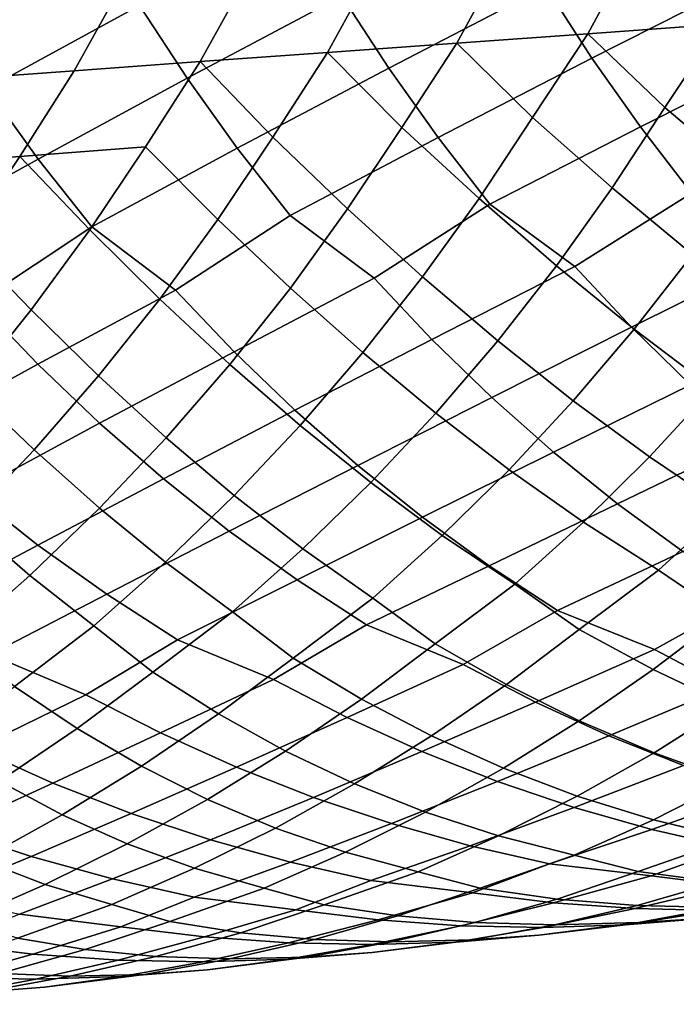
# Model space of a CAD drawing. Header units: metres. Extents: x -166 to 33, y -71 to 34.
# Tile 19 of 256: x -133 to -128, y -16 to -9. Entities that reach past the tile are written whole.
import ezdxf

# ---------------------------------------------------------------- set-up
doc = ezdxf.new("R2010")
doc.units = ezdxf.units.M
doc.layers.add('solid_12208131', color=7, linetype='CONTINUOUS')

msp = doc.modelspace()

# ---------------------------------------------------------------- linework, layer by layer
at = {"layer": 'solid_12208131'}
for points in [[(-128.832153, -8.983882, 233.328796), (-127.68383, -8.402106, 234.561157), (-127.990585, -7.874089, 234.724808), (-129.163239, -8.469216, 233.500931)], [(-130.294708, -9.055882, 232.254501), (-129.163239, -8.469216, 233.500931), (-129.475143, -7.93704, 233.662567), (-130.631271, -8.537157, 232.4245)], [(-133.184265, -9.202434, 230.058929), (-132.087616, -8.605905, 231.332306), (-132.409912, -8.065251, 231.489975), (-133.531937, -8.675437, 230.224777)], [(-131.745514, -9.128741, 231.164398), (-130.631271, -8.537157, 232.4245), (-130.948349, -8.000769, 232.584137), (-132.087616, -8.605905, 231.332306)], [(-127.578232, -8.131053, 203.825592), (-127.907852, -8.741412, 203.945068), (-128.863022, -8.809195, 202.684601), (-128.528748, -8.194135, 202.566727)], [(-128.528748, -8.194135, 202.566727), (-128.863022, -8.809195, 202.684601), (-129.805313, -8.87658, 201.40921), (-129.466385, -8.256856, 201.292831)], [(-129.466385, -8.256856, 201.292831), (-129.805313, -8.87658, 201.40921), (-130.734955, -8.943451, 200.119217), (-130.391373, -8.319109, 200.004257)], [(-130.391373, -8.319109, 200.004257), (-130.734955, -8.943451, 200.119217), (-131.652191, -9.009689, 198.814972), (-131.303955, -8.380784, 198.70134)], [(-131.303955, -8.380784, 198.70134), (-131.652191, -9.009689, 198.814972), (-132.557312, -9.075177, 197.496811), (-132.204391, -8.441771, 197.384384)], [(-128.482605, -9.479956, 233.146515), (-127.3582, -8.912764, 234.386887), (-127.68383, -8.402106, 234.561157), (-128.832153, -8.983882, 233.328796)], [(-132.204391, -8.441771, 197.384384), (-132.557312, -9.075177, 197.496811), (-133.450546, -9.139796, 196.165039), (-133.092957, -8.501961, 196.053726)], [(-129.939362, -9.555856, 232.074463), (-128.832153, -8.983882, 233.328796), (-129.163239, -8.469216, 233.500931), (-130.294708, -9.055882, 232.254501)], [(-131.384323, -9.632663, 230.986588), (-130.294708, -9.055882, 232.254501), (-130.631271, -8.537157, 232.4245), (-131.745514, -9.128741, 231.164398)], [(-132.817215, -9.710351, 229.883301), (-131.745514, -9.128741, 231.164398), (-132.087616, -8.605905, 231.332306), (-133.184265, -9.202434, 230.058929)], [(-128.863022, -8.809195, 202.684601), (-127.907852, -8.741412, 203.945068), (-128.307022, -9.339406, 204.013794)], [(-127.907852, -8.741412, 203.945068), (-127.340919, -9.267233, 205.253265), (-127.714249, -9.840762, 205.389511), (-128.307022, -9.339406, 204.013794)], [(-129.805313, -8.87658, 201.40921), (-128.863022, -8.809195, 202.684601), (-129.2603, -9.411267, 202.759262)], [(-128.863022, -8.809195, 202.684601), (-128.307022, -9.339406, 204.013794), (-128.685623, -9.917368, 204.148102), (-129.2603, -9.411267, 202.759262)], [(-130.734955, -8.943451, 200.119217), (-129.805313, -8.87658, 201.40921), (-130.200867, -9.482694, 201.490112)], [(-129.805313, -8.87658, 201.40921), (-129.2603, -9.411267, 202.759262), (-129.64415, -9.993629, 202.891785), (-130.200867, -9.482694, 201.490112)], [(-128.11528, -9.956366, 232.954391), (-127.014404, -9.404989, 234.202332), (-127.3582, -8.912764, 234.386887), (-128.482605, -9.479956, 233.146515)], [(-131.652191, -9.009689, 198.814972), (-130.734955, -8.943451, 200.119217), (-131.128983, -9.55356, 200.20668)], [(-130.734955, -8.943451, 200.119217), (-130.200867, -9.482694, 201.490112), (-130.589996, -10.069414, 201.620941), (-131.128983, -9.55356, 200.20668)], [(-129.565948, -10.035995, 231.88472), (-128.482605, -9.479956, 233.146515), (-128.832153, -8.983882, 233.328796), (-129.939362, -9.555856, 232.074463)], [(-131.652191, -9.009689, 198.814972), (-132.044876, -9.623745, 198.909302), (-132.948807, -9.693124, 197.598297), (-132.557312, -9.075177, 197.496811)], [(-131.652191, -9.009689, 198.814972), (-131.128983, -9.55356, 200.20668), (-131.523376, -10.144592, 200.335938), (-132.044876, -9.623745, 198.909302)], [(-131.004791, -10.116579, 230.799194), (-129.939362, -9.555856, 232.074463), (-130.294708, -9.055882, 232.254501), (-131.384323, -9.632663, 230.986588)], [(-132.557312, -9.075177, 197.496811), (-132.948807, -9.693124, 197.598297), (-133.841019, -9.761573, 196.273972), (-133.450546, -9.139796, 196.165039)], [(-132.431503, -10.19809, 229.698227), (-131.384323, -9.632663, 230.986588), (-131.745514, -9.128741, 231.164398), (-132.817215, -9.710351, 229.883301)], [(-133.84581, -10.280494, 228.582245), (-132.817215, -9.710351, 229.883301), (-133.184265, -9.202434, 230.058929), (-134.237717, -9.788884, 228.76506)], [(-128.307022, -9.339406, 204.013794), (-127.714249, -9.840762, 205.389511), (-128.109879, -10.396338, 205.534195), (-128.685623, -9.917368, 204.148102)], [(-129.2603, -9.411267, 202.759262), (-128.685623, -9.917368, 204.148102), (-129.086838, -10.47723, 204.290802), (-129.64415, -9.993629, 202.891785)], [(-130.200867, -9.482694, 201.490112), (-129.64415, -9.993629, 202.891785), (-130.050949, -10.557742, 203.032623), (-130.589996, -10.069414, 201.620941)], [(-128.954773, -10.482426, 231.850067), (-128.11528, -9.956366, 232.954391), (-128.482605, -9.479956, 233.146515), (-129.565948, -10.035995, 231.88472)], [(-131.128983, -9.55356, 200.20668), (-130.589996, -10.069414, 201.620941), (-131.00238, -10.637736, 201.760025), (-131.523376, -10.144592, 200.335938)], [(-130.398132, -10.566993, 230.762482), (-129.565948, -10.035995, 231.88472), (-129.939362, -9.555856, 232.074463), (-131.004791, -10.116579, 230.799194)], [(-132.948807, -9.693124, 197.598297), (-132.044876, -9.623745, 198.909302), (-132.444565, -10.219031, 199.037079)], [(-132.044876, -9.623745, 198.909302), (-131.523376, -10.144592, 200.335938), (-131.94136, -10.717073, 200.473389), (-132.444565, -10.219031, 199.037079)], [(-133.841019, -9.761573, 196.273972), (-132.948807, -9.693124, 197.598297), (-133.35379, -10.292601, 197.724716)], [(-132.948807, -9.693124, 197.598297), (-132.444565, -10.219031, 199.037079), (-132.868149, -10.795615, 199.173019), (-133.35379, -10.292601, 197.724716)], [(-131.829224, -10.652548, 229.65918), (-131.004791, -10.116579, 230.799194), (-131.384323, -9.632663, 230.986588), (-132.431503, -10.19809, 229.698227)], [(-133.247742, -10.73906, 228.540543), (-132.431503, -10.19809, 229.698227), (-132.817215, -9.710351, 229.883301), (-133.84581, -10.280494, 228.582245)], [(-128.685623, -9.917368, 204.148102), (-128.109879, -10.396338, 205.534195), (-128.527405, -10.932811, 205.686966), (-129.086838, -10.47723, 204.290802)], [(-128.546738, -10.919171, 231.642838), (-127.499435, -10.398876, 232.921509), (-128.11528, -9.956366, 232.954391), (-128.954773, -10.482426, 231.850067)], [(-129.983398, -11.00716, 230.557907), (-128.954773, -10.482426, 231.850067), (-129.565948, -10.035995, 231.88472), (-130.398132, -10.566993, 230.762482)], [(-129.64415, -9.993629, 202.891785), (-129.086838, -10.47723, 204.290802), (-129.510254, -11.017832, 204.441513), (-130.050949, -10.557742, 203.032623)], [(-131.407745, -11.096181, 229.457199), (-130.398132, -10.566993, 230.762482), (-131.004791, -10.116579, 230.799194), (-131.829224, -10.652548, 229.65918)], [(-130.589996, -10.069414, 201.620941), (-130.050949, -10.557742, 203.032623), (-130.480255, -11.102437, 203.181396), (-131.00238, -10.637736, 201.760025)], [(-131.523376, -10.144592, 200.335938), (-131.00238, -10.637736, 201.760025), (-131.437592, -11.186481, 201.906998), (-131.94136, -10.717073, 200.473389)], [(-132.819458, -11.186201, 228.341125), (-131.829224, -10.652548, 229.65918), (-132.431503, -10.19809, 229.698227), (-133.247742, -10.73906, 228.540543)], [(-132.444565, -10.219031, 199.037079), (-131.94136, -10.717073, 200.473389), (-132.382477, -11.269816, 200.618668), (-132.868149, -10.795615, 199.173019)], [(-133.35379, -10.292601, 197.724716), (-132.868149, -10.795615, 199.173019), (-133.315186, -11.352298, 199.316742), (-133.78299, -10.873221, 197.859253)], [(-128.12323, -11.333351, 231.427048), (-127.098068, -10.832245, 232.711624), (-127.499435, -10.398876, 232.921509), (-128.546738, -10.919171, 231.642838)], [(-128.109879, -10.396338, 205.534195), (-127.531616, -10.84752, 206.917297), (-127.964417, -11.359734, 207.080063), (-128.527405, -10.932811, 205.686966)], [(-129.086838, -10.47723, 204.290802), (-128.527405, -10.932811, 205.686966), (-128.9664, -11.449018, 205.847473), (-129.510254, -11.017832, 204.441513)], [(-129.552933, -11.424567, 230.344864), (-128.546738, -10.919171, 231.642838), (-128.954773, -10.482426, 231.850067), (-129.983398, -11.00716, 230.557907)], [(-130.970276, -11.516856, 229.246872), (-129.983398, -11.00716, 230.557907), (-130.398132, -10.566993, 230.762482), (-131.407745, -11.096181, 229.457199)], [(-130.050949, -10.557742, 203.032623), (-129.510254, -11.017832, 204.441513), (-129.955444, -11.538002, 204.599899), (-130.480255, -11.102437, 203.181396)], [(-132.374969, -11.610188, 228.133484), (-131.407745, -11.096181, 229.457199), (-131.829224, -10.652548, 229.65918), (-132.819458, -11.186201, 228.341125)], [(-131.00238, -10.637736, 201.760025), (-130.480255, -11.102437, 203.181396), (-130.931641, -11.626533, 203.337784), (-131.437592, -11.186481, 201.906998)], [(-133.766739, -11.704486, 227.005157), (-132.819458, -11.186201, 228.341125), (-133.247742, -10.73906, 228.540543), (-134.218323, -11.277142, 227.21022)], [(-131.94136, -10.717073, 200.473389), (-131.437592, -11.186481, 201.906998), (-131.895157, -11.714457, 202.061523), (-132.382477, -11.269816, 200.618668)], [(-132.868149, -10.795615, 199.173019), (-132.382477, -11.269816, 200.618668), (-132.846268, -11.80162, 200.771469), (-133.315186, -11.352298, 199.316742)], [(-129.107758, -11.818527, 230.123871), (-128.12323, -11.333351, 231.427048), (-128.546738, -10.919171, 231.642838), (-129.552933, -11.424567, 230.344864)], [(-128.527405, -10.932811, 205.686966), (-127.964417, -11.359734, 207.080063), (-128.419312, -11.850939, 207.248474), (-128.9664, -11.449018, 205.847473)], [(-130.517853, -11.913883, 229.028717), (-129.552933, -11.424567, 230.344864), (-129.983398, -11.00716, 230.557907), (-130.970276, -11.516856, 229.246872)], [(-129.510254, -11.017832, 204.441513), (-128.9664, -11.449018, 205.847473), (-129.42778, -11.944044, 206.013535), (-129.955444, -11.538002, 204.599899)], [(-131.915268, -12.010321, 227.918106), (-130.970276, -11.516856, 229.246872), (-131.407745, -11.096181, 229.457199), (-132.374969, -11.610188, 228.133484)], [(-130.480255, -11.102437, 203.181396), (-129.955444, -11.538002, 204.599899), (-130.423294, -12.036818, 204.763748), (-130.931641, -11.626533, 203.337784)], [(-133.299728, -12.107771, 226.792496), (-132.374969, -11.610188, 228.133484), (-132.819458, -11.186201, 228.341125), (-133.766739, -11.704486, 227.005157)], [(-131.437592, -11.186481, 201.906998), (-130.931641, -11.626533, 203.337784), (-131.40596, -12.129097, 203.499557), (-131.895157, -11.714457, 202.061523)], [(-132.382477, -11.269816, 200.618668), (-131.895157, -11.714457, 202.061523), (-132.375961, -12.220723, 202.221344), (-132.846268, -11.80162, 200.771469)], [(-133.315186, -11.352298, 199.316742), (-132.846268, -11.80162, 200.771469), (-133.333557, -12.311536, 200.929474), (-133.785187, -11.887871, 199.467941)], [(-128.648849, -12.188363, 229.895416), (-127.685226, -11.724285, 231.203186), (-128.12323, -11.333351, 231.427048), (-129.107758, -11.818527, 230.123871)], [(-127.964417, -11.359734, 207.080063), (-127.397766, -11.75766, 208.46814), (-127.865768, -12.223232, 208.646133), (-128.419312, -11.850939, 207.248474)], [(-130.051514, -12.286579, 228.803192), (-129.107758, -11.818527, 230.123871), (-129.552933, -11.424567, 230.344864), (-130.517853, -11.913883, 229.028717)], [(-128.9664, -11.449018, 205.847473), (-128.419312, -11.850939, 207.248474), (-128.894073, -12.320181, 207.423904), (-129.42778, -11.944044, 206.013535)], [(-131.441422, -12.385913, 227.69548), (-130.517853, -11.913883, 229.028717), (-130.970276, -11.516856, 229.246872), (-131.915268, -12.010321, 227.918106)], [(-129.955444, -11.538002, 204.599899), (-129.42778, -11.944044, 206.013535), (-129.909302, -12.416928, 206.186539), (-130.423294, -12.036818, 204.763748)], [(-132.818344, -12.486304, 226.572678), (-131.915268, -12.010321, 227.918106), (-132.374969, -11.610188, 228.133484), (-133.299728, -12.107771, 226.792496)], [(-130.931641, -11.626533, 203.337784), (-130.423294, -12.036818, 204.763748), (-130.91156, -12.513309, 204.934494), (-131.40596, -12.129097, 203.499557)], [(-131.895157, -11.714457, 202.061523), (-131.40596, -12.129097, 203.499557), (-131.90097, -12.609154, 203.668182), (-132.375961, -12.220723, 202.221344)], [(-128.177109, -12.533398, 229.660065), (-127.233711, -12.091298, 230.971771), (-127.685226, -11.724285, 231.203186), (-128.648849, -12.188363, 229.895416)], [(-132.846268, -11.80162, 200.771469), (-132.375961, -12.220723, 202.221344), (-132.877747, -12.704298, 202.387985), (-133.333557, -12.311536, 200.929474)], [(-129.572128, -12.634261, 228.570892), (-128.648849, -12.188363, 229.895416), (-129.107758, -11.818527, 230.123871), (-130.051514, -12.286579, 228.803192)], [(-128.419312, -11.850939, 207.248474), (-127.865768, -12.223232, 208.646133), (-128.352371, -12.666191, 208.830978), (-128.894073, -12.320181, 207.423904)], [(-130.954361, -12.736278, 227.466171), (-130.051514, -12.286579, 228.803192), (-130.517853, -11.913883, 229.028717), (-131.441422, -12.385913, 227.69548)], [(-129.42778, -11.944044, 206.013535), (-128.894073, -12.320181, 207.423904), (-129.387711, -12.766624, 207.60614), (-129.909302, -12.416928, 206.186539)], [(-132.323547, -12.839394, 226.346313), (-131.441422, -12.385913, 227.69548), (-131.915268, -12.010321, 227.918106), (-132.818344, -12.486304, 226.572678)], [(-130.423294, -12.036818, 204.763748), (-129.909302, -12.416928, 206.186539), (-130.409958, -12.866827, 206.366318), (-130.91156, -12.513309, 204.934494)], [(-133.67955, -12.943461, 225.211899), (-132.818344, -12.486304, 226.572678), (-133.299728, -12.107771, 226.792496), (-134.182129, -12.587601, 225.435455)], [(-131.40596, -12.129097, 203.499557), (-130.91156, -12.513309, 204.934494), (-131.419235, -12.966625, 205.111954), (-131.90097, -12.609154, 203.668182)], [(-132.375961, -12.220723, 202.221344), (-131.90097, -12.609154, 203.668182), (-132.415665, -13.065846, 203.843491), (-132.877747, -12.704298, 202.387985)], [(-129.079391, -12.956164, 228.333374), (-128.177109, -12.533398, 229.660065), (-128.648849, -12.188363, 229.895416), (-129.572128, -12.634261, 228.570892)], [(-127.865768, -12.223232, 208.646133), (-127.303825, -12.5657, 210.04039), (-127.877296, -12.989363, 210.147873), (-128.352371, -12.666191, 208.830978)], [(-133.333557, -12.311536, 200.929474), (-132.877747, -12.704298, 202.387985), (-133.399475, -13.164318, 202.56131), (-133.842117, -12.798573, 201.094284)], [(-130.453751, -13.060642, 227.231781), (-129.572128, -12.634261, 228.570892), (-130.051514, -12.286579, 228.803192), (-130.954361, -12.736278, 227.466171)], [(-131.815033, -13.166258, 226.114975), (-130.954361, -12.736278, 227.466171), (-131.441422, -12.385913, 227.69548), (-132.323547, -12.839394, 226.346313)], [(-128.894073, -12.320181, 207.423904), (-128.352371, -12.666191, 208.830978), (-128.925339, -13.092494, 208.942505), (-129.387711, -12.766624, 207.60614)], [(-129.909302, -12.416928, 206.186539), (-129.387711, -12.766624, 207.60614), (-129.960327, -13.195532, 207.722107), (-130.409958, -12.866827, 206.366318)], [(-133.163071, -13.272872, 224.983521), (-132.323547, -12.839394, 226.346313), (-132.818344, -12.486304, 226.572678), (-133.67955, -12.943461, 225.211899)], [(-130.91156, -12.513309, 204.934494), (-130.409958, -12.866827, 206.366318), (-130.982391, -13.2983, 206.487106), (-131.419235, -12.966625, 205.111954)], [(-128.382248, -13.236801, 228.243439), (-127.692177, -12.852871, 229.419388), (-128.177109, -12.533398, 229.660065), (-129.079391, -12.956164, 228.333374)], [(-131.90097, -12.609154, 203.668182), (-131.419235, -12.966625, 205.111954), (-131.991653, -13.400622, 205.237946), (-132.415665, -13.065846, 203.843491)], [(-129.75914, -13.344035, 227.140167), (-129.079391, -12.956164, 228.333374), (-129.572128, -12.634261, 228.570892), (-130.453751, -13.060642, 227.231781)], [(-128.352371, -12.666191, 208.830978), (-127.877296, -12.989363, 210.147873), (-128.391708, -13.38171, 210.347824), (-128.925339, -13.092494, 208.942505)], [(-132.877747, -12.704298, 202.387985), (-132.415665, -13.065846, 203.843491), (-132.988266, -13.502323, 203.975021), (-133.399475, -13.164318, 202.56131)], [(-131.122772, -13.452466, 226.021378), (-130.453751, -13.060642, 227.231781), (-130.954361, -12.736278, 227.466171), (-131.815033, -13.166258, 226.114975)], [(-129.387711, -12.766624, 207.60614), (-128.925339, -13.092494, 208.942505), (-129.44722, -13.487942, 209.139648), (-129.960327, -13.195532, 207.722107)], [(-132.472961, -13.561975, 224.887573), (-131.815033, -13.166258, 226.114975), (-132.323547, -12.839394, 226.346313), (-133.163071, -13.272872, 224.983521)], [(-130.409958, -12.866827, 206.366318), (-129.960327, -13.195532, 207.722107), (-130.48967, -13.594051, 207.916595), (-130.982391, -13.2983, 206.487106)], [(-127.870338, -13.505156, 227.993774), (-126.992317, -13.130803, 229.330841), (-127.692177, -12.852871, 229.419388), (-128.382248, -13.236801, 228.243439)], [(-131.419235, -12.966625, 205.111954), (-130.982391, -13.2983, 206.487106), (-131.519196, -13.699858, 206.679108), (-131.991653, -13.400622, 205.237946)], [(-129.239029, -13.614409, 226.893829), (-128.382248, -13.236801, 228.243439), (-129.079391, -12.956164, 228.333374), (-129.75914, -13.344035, 227.140167)], [(-127.877296, -12.989363, 210.147873), (-127.323013, -13.275538, 211.540695), (-127.846748, -13.640141, 211.748108), (-128.391708, -13.38171, 210.347824)], [(-132.415665, -13.065846, 203.843491), (-131.991653, -13.400622, 205.237946), (-132.535919, -13.80518, 205.427597), (-132.988266, -13.502323, 203.975021)], [(-130.594391, -13.724891, 225.778336), (-129.75914, -13.344035, 227.140167), (-130.453751, -13.060642, 227.231781), (-131.122772, -13.452466, 226.021378)], [(-128.925339, -13.092494, 208.942505), (-128.391708, -13.38171, 210.347824), (-128.923141, -13.749236, 210.552185), (-129.44722, -13.487942, 209.139648)], [(-131.936249, -13.836494, 224.647705), (-131.122772, -13.452466, 226.021378), (-131.815033, -13.166258, 226.114975), (-132.472961, -13.561975, 224.887573)], [(-129.960327, -13.195532, 207.722107), (-129.44722, -13.487942, 209.139648), (-129.986343, -13.858365, 209.341141), (-130.48967, -13.594051, 207.916595)], [(-128.710175, -13.856998, 226.642441), (-127.870338, -13.505156, 227.993774), (-128.382248, -13.236801, 228.243439), (-129.239029, -13.614409, 226.893829)], [(-133.264572, -13.94903, 223.502563), (-132.472961, -13.561975, 224.887573), (-133.163071, -13.272872, 224.983521), (-133.809631, -13.672374, 223.739365)], [(-130.982391, -13.2983, 206.487106), (-130.48967, -13.594051, 207.916595), (-131.036484, -13.967342, 208.115387), (-131.519196, -13.699858, 206.679108)], [(-130.057144, -13.969294, 225.530304), (-129.239029, -13.614409, 226.893829), (-129.75914, -13.344035, 227.140167), (-130.594391, -13.724891, 225.778336)], [(-131.991653, -13.400622, 205.237946), (-131.519196, -13.699858, 206.679108), (-132.0737, -14.075981, 206.875366), (-132.535919, -13.80518, 205.427597)], [(-128.391708, -13.38171, 210.347824), (-127.846748, -13.640141, 211.748108), (-128.385345, -13.979168, 211.960815), (-128.923141, -13.749236, 210.552185)], [(-132.988266, -13.502323, 203.975021), (-132.535919, -13.80518, 205.427597), (-133.098083, -14.184095, 205.62149), (-133.539993, -13.909835, 204.162506)], [(-131.390549, -14.082752, 224.402954), (-130.594391, -13.724891, 225.778336), (-131.122772, -13.452466, 226.021378), (-131.936249, -13.836494, 224.647705)], [(-129.44722, -13.487942, 209.139648), (-128.923141, -13.749236, 210.552185), (-129.469666, -14.090977, 210.761841), (-129.986343, -13.858365, 209.341141)], [(-128.173569, -14.071343, 226.386551), (-127.349823, -13.745956, 227.738968), (-127.870338, -13.505156, 227.993774), (-128.710175, -13.856998, 226.642441)], [(-132.710373, -14.197186, 223.260956), (-131.936249, -13.836494, 224.647705), (-132.472961, -13.561975, 224.887573), (-133.264572, -13.94903, 223.502563)], [(-130.48967, -13.594051, 207.916595), (-129.986343, -13.858365, 209.341141), (-130.540756, -14.202794, 209.547897), (-131.036484, -13.967342, 208.115387)], [(-129.512039, -14.185213, 225.277863), (-128.710175, -13.856998, 226.642441), (-129.239029, -13.614409, 226.893829), (-130.057144, -13.969294, 225.530304)], [(-127.846748, -13.640141, 211.748108), (-127.287682, -13.867558, 213.144409), (-127.832146, -14.177624, 213.36528), (-128.385345, -13.979168, 211.960815)], [(-131.519196, -13.699858, 206.679108), (-131.036484, -13.967342, 208.115387), (-131.598801, -14.314427, 208.319427), (-132.0737, -14.075981, 206.875366)], [(-130.836884, -14.300284, 224.15387), (-130.057144, -13.969294, 225.530304), (-130.594391, -13.724891, 225.778336), (-131.390549, -14.082752, 224.402954)], [(-132.535919, -13.80518, 205.427597), (-132.0737, -14.075981, 206.875366), (-132.64389, -14.425685, 207.076859), (-133.098083, -14.184095, 205.62149)], [(-128.923141, -13.749236, 210.552185), (-128.385345, -13.979168, 211.960815), (-128.937927, -14.291757, 212.178452), (-129.469666, -14.090977, 210.761841)], [(-132.148087, -14.416373, 223.015137), (-131.390549, -14.082752, 224.402954), (-131.936249, -13.836494, 224.647705), (-132.710373, -14.197186, 223.260956)], [(-129.986343, -13.858365, 209.341141), (-129.469666, -14.090977, 210.761841), (-130.03035, -14.406064, 210.97641), (-130.540756, -14.202794, 209.547897)], [(-128.959274, -14.372395, 225.022354), (-128.173569, -14.071343, 226.386551), (-128.710175, -13.856998, 226.642441), (-129.512039, -14.185213, 225.277863)], [(-133.445663, -14.533276, 221.862183), (-132.710373, -14.197186, 223.260956), (-133.264572, -13.94903, 223.502563), (-134.016602, -14.312394, 222.104919)], [(-131.036484, -13.967342, 208.115387), (-130.540756, -14.202794, 209.547897), (-131.109543, -14.520351, 209.759567), (-131.598801, -14.314427, 208.319427)], [(-130.275467, -14.488833, 223.901825), (-129.512039, -14.185213, 225.277863), (-130.057144, -13.969294, 225.530304), (-130.836884, -14.300284, 224.15387)], [(-128.385345, -13.979168, 211.960815), (-127.832146, -14.177624, 213.36528), (-128.389587, -14.460614, 213.590668), (-128.937927, -14.291757, 212.178452)], [(-132.0737, -14.075981, 206.875366), (-131.598801, -14.314427, 208.319427), (-132.175674, -14.634421, 208.528381), (-132.64389, -14.425685, 207.076859)], [(-131.577957, -14.606331, 222.766449), (-130.836884, -14.300284, 224.15387), (-131.390549, -14.082752, 224.402954), (-132.148087, -14.416373, 223.015137)], [(-128.401169, -14.530792, 224.763382), (-127.629402, -14.25719, 226.127502), (-128.173569, -14.071343, 226.386551), (-128.959274, -14.372395, 225.022354)], [(-129.469666, -14.090977, 210.761841), (-128.937927, -14.291757, 212.178452), (-129.503677, -14.577048, 212.400589), (-130.03035, -14.406064, 210.97641)], [(-133.098083, -14.184095, 205.62149), (-132.64389, -14.425685, 207.076859), (-133.228836, -14.748078, 207.283264), (-133.676163, -14.536376, 205.820618)], [(-132.866806, -14.724682, 221.616714), (-132.148087, -14.416373, 223.015137), (-132.710373, -14.197186, 223.260956), (-133.445663, -14.533276, 221.862183)], [(-130.540756, -14.202794, 209.547897), (-130.03035, -14.406064, 210.97641), (-130.604385, -14.693632, 211.195465), (-131.109543, -14.520351, 209.759567)], [(-129.708649, -14.648355, 223.646393), (-128.959274, -14.372395, 225.022354), (-129.512039, -14.185213, 225.277863), (-130.275467, -14.488833, 223.901825)], [(-127.832146, -14.177624, 213.36528), (-127.261871, -14.34453, 214.765396), (-127.822968, -14.597688, 214.998199), (-128.389587, -14.460614, 213.590668)], [(-131.00235, -14.767016, 222.514435), (-130.275467, -14.488833, 223.901825), (-130.836884, -14.300284, 224.15387), (-131.577957, -14.606331, 222.766449)], [(-128.937927, -14.291757, 212.178452), (-128.389587, -14.460614, 213.590668), (-128.959122, -14.715871, 213.820053), (-129.503677, -14.577048, 212.400589)], [(-127.838875, -14.660269, 224.50148), (-127.079956, -14.414491, 225.864929), (-127.629402, -14.25719, 226.127502), (-128.401169, -14.530792, 224.763382)], [(-131.598801, -14.314427, 208.319427), (-131.109543, -14.520351, 209.759567), (-131.691864, -14.810165, 209.975723), (-132.175674, -14.634421, 208.528381)], [(-132.64389, -14.425685, 207.076859), (-132.175674, -14.634421, 208.528381), (-132.766251, -14.926447, 208.741821), (-133.228836, -14.748078, 207.283264)], [(-132.282349, -14.886571, 221.368011), (-131.577957, -14.606331, 222.766449), (-132.148087, -14.416373, 223.015137), (-132.866806, -14.724682, 221.616714)], [(-130.03035, -14.406064, 210.97641), (-129.503677, -14.577048, 212.400589), (-130.08168, -14.834381, 212.626709), (-130.604385, -14.693632, 211.195465)], [(-129.137558, -14.778712, 223.388107), (-128.401169, -14.530792, 224.763382), (-128.959274, -14.372395, 225.022354), (-129.708649, -14.648355, 223.646393)], [(-130.422424, -14.898293, 222.259659), (-129.708649, -14.648355, 223.646393), (-130.275467, -14.488833, 223.901825), (-131.00235, -14.767016, 222.514435)], [(-128.389587, -14.460614, 213.590668), (-127.822968, -14.597688, 214.998199), (-128.500214, -14.833893, 215.12709), (-128.959122, -14.715871, 213.820053)], [(-133.548737, -15.006811, 220.207626), (-132.866806, -14.724682, 221.616714), (-133.445663, -14.533276, 221.862183), (-134.142014, -14.843682, 220.453186)], [(-131.109543, -14.520351, 209.759567), (-130.604385, -14.693632, 211.195465), (-131.190842, -14.953013, 211.418518), (-131.691864, -14.810165, 209.975723)], [(-129.503677, -14.577048, 212.400589), (-128.959122, -14.715871, 213.820053), (-129.636353, -14.953203, 213.951889), (-130.08168, -14.834381, 212.626709)], [(-128.405991, -14.865108, 223.264404), (-127.838875, -14.660269, 224.50148), (-128.401169, -14.530792, 224.763382), (-129.137558, -14.778712, 223.388107)], [(-132.175674, -14.634421, 208.528381), (-131.691864, -14.810165, 209.975723), (-132.286758, -15.071562, 210.195892), (-132.766251, -14.926447, 208.741821)], [(-131.693542, -15.018806, 221.116608), (-131.00235, -14.767016, 222.514435), (-131.577957, -14.606331, 222.766449), (-132.282349, -14.886571, 221.368011)], [(-129.691864, -14.986009, 222.134064), (-129.137558, -14.778712, 223.388107), (-129.708649, -14.648355, 223.646393), (-130.422424, -14.898293, 222.259659)], [(-127.822968, -14.597688, 214.998199), (-127.350342, -14.715065, 216.287231), (-127.924896, -14.910561, 216.529221), (-128.500214, -14.833893, 215.12709)], [(-132.950989, -15.140039, 219.959457), (-132.282349, -14.886571, 221.368011), (-132.866806, -14.724682, 221.616714), (-133.548737, -15.006811, 220.207626)], [(-130.604385, -14.693632, 211.195465), (-130.08168, -14.834381, 212.626709), (-130.759079, -15.072793, 212.761856), (-131.190842, -14.953013, 211.418518)], [(-128.959122, -14.715871, 213.820053), (-128.500214, -14.833893, 215.12709), (-129.08342, -15.03104, 215.36557), (-129.636353, -14.953203, 213.951889)], [(-127.830765, -14.936683, 223.00174), (-127.106018, -14.74542, 224.379318), (-127.838875, -14.660269, 224.50148), (-128.405991, -14.865108, 223.264404)], [(-133.228836, -14.748078, 207.283264), (-132.766251, -14.926447, 208.741821), (-133.369583, -15.189823, 208.959274), (-133.827682, -15.042275, 207.494156)], [(-130.963745, -15.107913, 220.98877), (-130.422424, -14.898293, 222.259659), (-131.00235, -14.767016, 222.514435), (-131.693542, -15.018806, 221.116608)], [(-129.107697, -15.05801, 221.875076), (-128.405991, -14.865108, 223.264404), (-129.137558, -14.778712, 223.388107), (-129.691864, -14.986009, 222.134064)], [(-131.691864, -14.810165, 209.975723), (-131.190842, -14.953013, 211.418518), (-131.868591, -15.192457, 211.557373), (-132.286758, -15.071562, 210.195892)], [(-130.08168, -14.834381, 212.626709), (-129.636353, -14.953203, 213.951889), (-130.228241, -15.151978, 214.186966), (-130.759079, -15.072793, 212.761856)], [(-128.522476, -15.100229, 221.615112), (-127.830765, -14.936683, 223.00174), (-128.405991, -14.865108, 223.264404), (-129.107697, -15.05801, 221.875076)], [(-128.500214, -14.833893, 215.12709), (-127.924896, -14.910561, 216.529221), (-128.50795, -15.077544, 216.773895), (-129.08342, -15.03104, 215.36557)], [(-132.766251, -14.926447, 208.741821), (-132.286758, -15.071562, 210.195892), (-132.965042, -15.311992, 210.338852), (-133.369583, -15.189823, 208.959274)], [(-132.221756, -15.230609, 219.828979), (-131.693542, -15.018806, 221.116608), (-132.282349, -14.886571, 221.368011), (-132.950989, -15.140039, 219.959457)], [(-130.37056, -15.180376, 220.733337), (-129.691864, -14.986009, 222.134064), (-130.422424, -14.898293, 222.259659), (-130.963745, -15.107913, 220.98877)], [(-127.937897, -15.112603, 221.354187), (-127.254478, -14.978724, 222.738068), (-127.830765, -14.936683, 223.00174), (-128.522476, -15.100229, 221.615112)], [(-127.924896, -14.910561, 216.529221), (-127.326653, -14.956287, 217.925995), (-127.90831, -15.09315, 218.176514), (-128.50795, -15.077544, 216.773895)], [(-131.190842, -14.953013, 211.418518), (-130.759079, -15.072793, 212.761856), (-131.35965, -15.273166, 212.993729), (-131.868591, -15.192457, 211.557373)], [(-129.776321, -15.222809, 220.477005), (-129.107697, -15.05801, 221.875076), (-129.691864, -14.986009, 222.134064), (-130.37056, -15.180376, 220.733337)], [(-129.636353, -14.953203, 213.951889), (-129.08342, -15.03104, 215.36557), (-129.675247, -15.199442, 215.606735), (-130.228241, -15.151978, 214.186966)], [(-132.286758, -15.071562, 210.195892), (-131.868591, -15.192457, 211.557373), (-132.477844, -15.394397, 211.786209), (-132.965042, -15.311992, 210.338852)], [(-131.619507, -15.303569, 219.576981), (-130.963745, -15.107913, 220.98877), (-131.693542, -15.018806, 221.116608), (-132.221756, -15.230609, 219.828979)], [(-130.759079, -15.072793, 212.761856), (-130.228241, -15.151978, 214.186966), (-130.828873, -15.321772, 214.424789), (-131.35965, -15.273166, 212.993729)], [(-129.182755, -15.235147, 220.219742), (-128.522476, -15.100229, 221.615112), (-129.107697, -15.05801, 221.875076), (-129.776321, -15.222809, 220.477005)], [(-129.08342, -15.03104, 215.36557), (-128.50795, -15.077544, 216.773895), (-129.09845, -15.215614, 217.020782), (-129.675247, -15.199442, 215.606735)], [(-128.50795, -15.077544, 216.773895), (-127.90831, -15.09315, 218.176514), (-128.496231, -15.200933, 218.428696), (-129.09845, -15.215614, 217.020782)], [(-127.90831, -15.09315, 218.176514), (-127.282974, -15.0783, 219.572906), (-128.001923, -15.169339, 219.704742), (-128.496231, -15.200933, 218.428696)], [(-132.854691, -15.427375, 218.406433), (-132.221756, -15.230609, 219.828979), (-132.950989, -15.140039, 219.959457), (-133.466003, -15.353882, 218.655167)], [(-131.016205, -15.346249, 219.324127), (-130.37056, -15.180376, 220.733337), (-130.963745, -15.107913, 220.98877), (-131.619507, -15.303569, 219.576981)], [(-128.590927, -15.217282, 219.962128), (-127.937897, -15.112603, 221.354187), (-128.522476, -15.100229, 221.615112), (-129.182755, -15.235147, 220.219742)], [(-128.001923, -15.169339, 219.704742), (-127.355034, -15.095022, 221.09288), (-127.937897, -15.112603, 221.354187), (-128.590927, -15.217282, 219.962128)], [(-131.868591, -15.192457, 211.557373), (-131.35965, -15.273166, 212.993729), (-131.969101, -15.444322, 213.228348), (-132.477844, -15.394397, 211.786209)], [(-130.413589, -15.358584, 219.070419), (-129.776321, -15.222809, 220.477005), (-130.37056, -15.180376, 220.733337), (-131.016205, -15.346249, 219.324127)], [(-130.228241, -15.151978, 214.186966), (-129.675247, -15.199442, 215.606735), (-130.274628, -15.338694, 215.850143), (-130.828873, -15.321772, 214.424789)], [(-129.675247, -15.199442, 215.606735), (-129.09845, -15.215614, 217.020782), (-129.695312, -15.324367, 217.269363), (-130.274628, -15.338694, 215.850143)], [(-129.214752, -15.292021, 218.562637), (-128.590927, -15.217282, 219.962128), (-129.182755, -15.235147, 220.219742), (-129.812744, -15.340466, 218.816391)], [(-129.09845, -15.215614, 217.020782), (-128.496231, -15.200933, 218.428696), (-129.214752, -15.292021, 218.562637), (-129.695312, -15.324367, 217.269363)], [(-128.496231, -15.200933, 218.428696), (-128.001923, -15.169339, 219.704742), (-128.590927, -15.217282, 219.962128), (-129.214752, -15.292021, 218.562637)], [(-132.242294, -15.470335, 218.156921), (-131.619507, -15.303569, 219.576981), (-132.221756, -15.230609, 219.828979), (-132.854691, -15.427375, 218.406433)], [(-131.35965, -15.273166, 212.993729), (-130.828873, -15.321772, 214.424789), (-131.437164, -15.462176, 214.664841), (-131.969101, -15.444322, 213.228348)], [(-129.812744, -15.340466, 218.816391), (-129.182755, -15.235147, 220.219742), (-129.776321, -15.222809, 220.477005), (-130.413589, -15.358584, 219.070419)], [(-133.454758, -15.594853, 216.975784), (-132.854691, -15.427375, 218.406433), (-133.466003, -15.353882, 218.655167), (-134.076233, -15.551579, 217.222137)], [(-132.965042, -15.311992, 210.338852), (-132.477844, -15.394397, 211.786209), (-133.096085, -15.566883, 212.017853), (-133.582962, -15.515465, 210.564865)], [(-131.630585, -15.4827, 217.906601), (-131.016205, -15.346249, 219.324127), (-131.619507, -15.303569, 219.576981), (-132.242294, -15.470335, 218.156921)], [(-131.020676, -15.46436, 217.656036), (-130.413589, -15.358584, 219.070419), (-131.016205, -15.346249, 219.324127), (-131.630585, -15.4827, 217.906601)], [(-130.828873, -15.321772, 214.424789), (-130.274628, -15.338694, 215.850143), (-130.880478, -15.448386, 216.095261), (-131.437164, -15.462176, 214.664841)], [(-130.413651, -15.415443, 217.405777), (-129.812744, -15.340466, 218.816391), (-130.413589, -15.358584, 219.070419), (-131.020676, -15.46436, 217.656036)], [(-130.274628, -15.338694, 215.850143), (-129.695312, -15.324367, 217.269363), (-130.413651, -15.415443, 217.405777), (-130.880478, -15.448386, 216.095261)], [(-129.695312, -15.324367, 217.269363), (-129.214752, -15.292021, 218.562637), (-129.812744, -15.340466, 218.816391), (-130.413651, -15.415443, 217.405777)], [(-132.833939, -15.607282, 216.728683), (-132.242294, -15.470335, 218.156921), (-132.854691, -15.427375, 218.406433), (-133.454758, -15.594853, 216.975784)], [(-132.477844, -15.394397, 211.786209), (-131.969101, -15.444322, 213.228348), (-132.586288, -15.585848, 213.465271), (-133.096085, -15.566883, 212.017853)], [(-130.880478, -15.448386, 216.095261), (-130.413651, -15.415443, 217.405777), (-131.020676, -15.46436, 217.656036), (-131.598892, -15.539395, 216.234482)], [(-132.214951, -15.588752, 216.4814), (-131.630585, -15.4827, 217.906601), (-132.242294, -15.470335, 218.156921), (-132.833939, -15.607282, 216.728683)], [(-131.969101, -15.444322, 213.228348), (-131.437164, -15.462176, 214.664841), (-132.052002, -15.572779, 214.906662), (-132.586288, -15.585848, 213.465271)], [(-131.598892, -15.539395, 216.234482), (-131.020676, -15.46436, 217.656036), (-131.630585, -15.4827, 217.906601), (-132.214951, -15.588752, 216.4814)], [(-131.437164, -15.462176, 214.664841), (-130.880478, -15.448386, 216.095261), (-131.598892, -15.539395, 216.234482), (-132.052002, -15.572779, 214.906662)], [(-133.096085, -15.566883, 212.017853), (-132.586288, -15.585848, 213.465271), (-133.210114, -15.697329, 213.703979), (-133.722168, -15.709497, 212.251801)], [(-132.586288, -15.585848, 213.465271), (-132.052002, -15.572779, 214.906662), (-132.770691, -15.663665, 215.049118), (-133.210114, -15.697329, 213.703979)], [(-132.052002, -15.572779, 214.906662), (-131.598892, -15.539395, 216.234482), (-132.214951, -15.588752, 216.4814), (-132.770691, -15.663665, 215.049118)], [(-133.395798, -15.713429, 215.292877), (-132.833939, -15.607282, 216.728683), (-133.454758, -15.594853, 216.975784), (-134.023865, -15.732116, 215.537064)], [(-132.770691, -15.663665, 215.049118), (-132.214951, -15.588752, 216.4814), (-132.833939, -15.607282, 216.728683), (-133.395798, -15.713429, 215.292877)], [(-133.210114, -15.697329, 213.703979), (-132.770691, -15.663665, 215.049118), (-133.395798, -15.713429, 215.292877), (-133.929245, -15.788038, 213.850052)]]:
    msp.add_3dface(points, dxfattribs=at)

doc.saveas('drawing.dxf')
